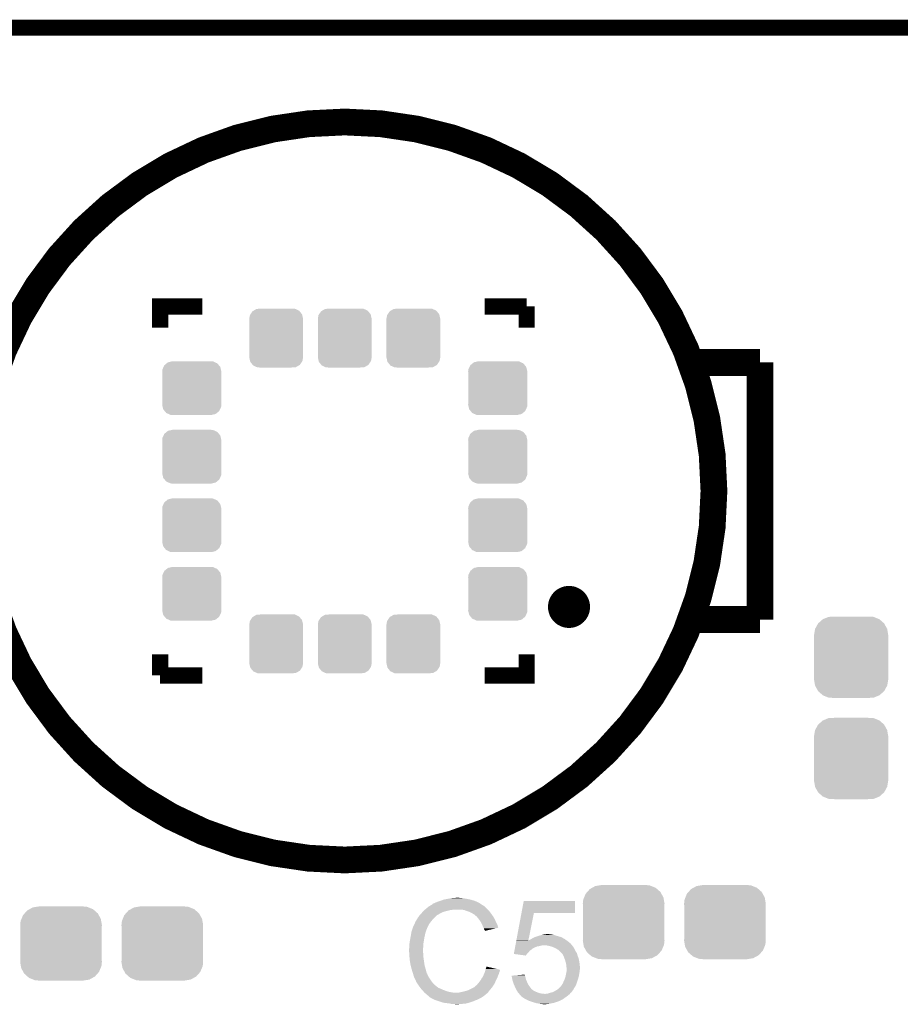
# Model space of a CAD drawing. Extents: x -1.3 to 24.2, y -3.9 to 39.2.
# Tile 29 of 31: x 8.3 to 16.7, y 29.9 to 39.2. Entities that reach past the tile are written whole.
import ezdxf

# ---------------------------------------------------------------- set-up
doc = ezdxf.new("R2010")
doc.units = 0
doc.layers.get('0').update_dxf_attribs({"linetype": 'CONTINUOUS'})
for name, color, linetype in [('ULTRASONIC_4_CLICK_V101_GKO', 10, 'CONTINUOUS'), ('ULTRASONIC_4_CLICK_V101_GTO', 9, 'CONTINUOUS'), ('ULTRASONIC_4_CLICK_V101_GTS', 11, 'CONTINUOUS')]:
    doc.layers.add(name, color=color, linetype=linetype)

# ---------------------------------------------------------------- blocks, each defined once
blk = doc.blocks.new('CUSTOM_74')
for points in [[(-0.267216, 0.361152), (-0.213724, 0.383108), (0.26779, 0.361152), (0.21312, 0.383108)], [(-0.213724, 0.383108), (-0.20803, 0.383392), (0.21312, 0.383108), (0.212412, 0.383392)], [(-0.20803, 0.383392), (-0.154122, 0.38608), (0.212412, 0.383392), (0.154132, 0.38608)], [(-0.341452, 0.269636), (-0.313432, 0.320688), (0.341702, 0.269636), (0.313176, 0.320688)], [(-0.313432, 0.320688), (-0.312264, 0.321732), (0.313176, 0.320688), (0.312592, 0.321732)], [(-0.312264, 0.321732), (-0.26893, 0.360448), (0.312592, 0.321732), (0.268592, 0.360448)], [(-0.26893, 0.360448), (-0.267216, 0.361152), (0.268592, 0.360448), (0.26779, 0.361152)], [(-0.35179, 0.21082), (-0.342144, 0.268372), (0.35179, 0.21082), (0.34192, 0.268372)], [(-0.35179, 0.20955), (-0.35179, 0.21082), (0.35179, 0.20955), (0.35179, 0.21082)], [(-0.35179, -0.20955), (-0.35179, 0.20955), (0.35179, -0.20955), (0.35179, 0.20955)], [(-0.342144, 0.268372), (-0.341452, 0.269636), (0.34192, 0.268372), (0.341702, 0.269636)], [(-0.35179, -0.21082), (-0.35179, -0.20955), (0.35179, -0.21082), (0.35179, -0.20955)], [(-0.34192, -0.268358), (-0.35179, -0.21082), (0.342148, -0.268358), (0.35179, -0.21082)], [(-0.341702, -0.269636), (-0.34192, -0.268358), (0.341446, -0.269636), (0.342148, -0.268358)], [(-0.313184, -0.320676), (-0.341702, -0.269636), (0.31344, -0.320676), (0.341446, -0.269636)], [(-0.312594, -0.321732), (-0.313184, -0.320676), (0.312258, -0.321732), (0.31344, -0.320676)], [(-0.268602, -0.36044), (-0.312594, -0.321732), (0.26894, -0.36044), (0.312258, -0.321732)], [(-0.267792, -0.361154), (-0.268602, -0.36044), (0.2672, -0.361154), (0.26894, -0.36044)], [(-0.213136, -0.383104), (-0.267792, -0.361154), (0.213734, -0.383104), (0.2672, -0.361154)], [(-0.212414, -0.383394), (-0.213136, -0.383104), (0.207926, -0.383394), (0.213734, -0.383104)], [(-0.154122, -0.38608), (-0.212414, -0.383394), (0.154132, -0.38608), (0.207926, -0.383394)]]:
    blk.add_solid(points)
blk = doc.blocks.new('CUSTOM_75')
for points in [[(-0.360486, 0.26887), (-0.34504, 0.286174), (0.357822, 0.26887), (0.348152, 0.286174)], [(-0.34504, 0.286174), (-0.320744, 0.31339), (0.348152, 0.286174), (0.317222, 0.31339)], [(-0.320744, 0.31339), (-0.298526, 0.325596), (0.317222, 0.31339), (0.30335, 0.325596)], [(-0.298526, 0.325596), (-0.268438, 0.342124), (0.30335, 0.325596), (0.2622, 0.342124)], [(-0.268438, 0.342124), (-0.233628, 0.347838), (0.2622, 0.342124), (0.247972, 0.347838)], [(-0.233628, 0.347838), (-0.20955, 0.35179), (0.247972, 0.347838), (0.20955, 0.35179)], [(-0.38735, 0.17526), (-0.383124, 0.213652), (0.38735, 0.17526), (0.380766, 0.213652)], [(-0.383124, 0.213652), (-0.37475, 0.234078), (0.380766, 0.213652), (0.377262, 0.234078)], [(-0.37475, 0.234078), (-0.360486, 0.26887), (0.377262, 0.234078), (0.357822, 0.26887)], [(-0.38608, 0.154124), (-0.38735, 0.17526), (0.38608, 0.154124), (0.38735, 0.17526)], [(-0.38608, -0.154124), (-0.38608, 0.154124), (0.38608, -0.154124), (0.38608, 0.154124)], [(-0.38735, -0.17526), (-0.38608, -0.154124), (0.38735, -0.17526), (0.38608, -0.154124)], [(-0.380764, -0.213652), (-0.38735, -0.17526), (0.383124, -0.213652), (0.38735, -0.17526)], [(-0.377262, -0.234078), (-0.380764, -0.213652), (0.374748, -0.234078), (0.383124, -0.213652)], [(-0.35782, -0.26887), (-0.377262, -0.234078), (0.360486, -0.26887), (0.374748, -0.234078)], [(-0.348152, -0.286174), (-0.35782, -0.26887), (0.345038, -0.286174), (0.360486, -0.26887)], [(-0.31722, -0.31339), (-0.348152, -0.286174), (0.320744, -0.31339), (0.345038, -0.286174)], [(-0.30335, -0.325596), (-0.31722, -0.31339), (0.298524, -0.325596), (0.320744, -0.31339)], [(-0.262198, -0.342124), (-0.30335, -0.325596), (0.268438, -0.342124), (0.298524, -0.325596)], [(-0.247972, -0.347838), (-0.262198, -0.342124), (0.233626, -0.347838), (0.268438, -0.342124)], [(-0.20955, -0.35179), (-0.247972, -0.347838), (0.20955, -0.35179), (0.233626, -0.347838)]]:
    blk.add_solid(points)
blk = doc.blocks.new('CUSTOM_83')
for points in [[(-0.25527, 0.18288), (-0.248944, 0.217478), (0.25527, 0.18288), (0.247226, 0.217478)], [(-0.248944, 0.217478), (-0.243228, 0.226016), (0.247226, 0.217478), (0.24524, 0.226016)], [(-0.243228, 0.226016), (-0.224302, 0.254276), (0.24524, 0.226016), (0.222138, 0.254276)], [(-0.224302, 0.254276), (-0.21387, 0.260304), (0.222138, 0.254276), (0.21721, 0.260304)], [(-0.21387, 0.260304), (-0.185956, 0.276432), (0.21721, 0.260304), (0.18192, 0.276432)], [(-0.185956, 0.276432), (-0.152014, 0.278712), (0.18192, 0.276432), (0.17693, 0.278712)], [(-0.152014, 0.278712), (-0.14177, 0.2794), (0.17693, 0.278712), (0.14177, 0.2794)], [(-0.25527, -0.18288), (-0.25527, 0.18288), (0.25527, -0.18288), (0.25527, 0.18288)], [(-0.247226, -0.217474), (-0.25527, -0.18288), (0.248946, -0.217474), (0.25527, -0.18288)], [(-0.24524, -0.226016), (-0.247226, -0.217474), (0.243226, -0.226016), (0.248946, -0.217474)], [(-0.222142, -0.254274), (-0.24524, -0.226016), (0.224304, -0.254274), (0.243226, -0.226016)], [(-0.217214, -0.260304), (-0.222142, -0.254274), (0.213866, -0.260304), (0.224304, -0.254274)], [(-0.18193, -0.27643), (-0.217214, -0.260304), (0.185958, -0.27643), (0.213866, -0.260304)], [(-0.176934, -0.278714), (-0.18193, -0.27643), (0.151976, -0.278714), (0.185958, -0.27643)], [(-0.14177, -0.2794), (-0.176934, -0.278714), (0.14177, -0.2794), (0.151976, -0.278714)]]:
    blk.add_solid(points)
blk = doc.blocks.new('CUSTOM_84')
for points in [[(-0.278714, 0.176932), (-0.26789, 0.200616), (0.276148, 0.176932), (0.27064, 0.200616)], [(-0.26789, 0.200616), (-0.260304, 0.217212), (0.27064, 0.200616), (0.257074, 0.217212)], [(-0.260304, 0.217212), (-0.238662, 0.234904), (0.257074, 0.217212), (0.242612, 0.234904)], [(-0.238662, 0.234904), (-0.226016, 0.24524), (0.242612, 0.234904), (0.219998, 0.24524)], [(-0.226016, 0.24524), (-0.191294, 0.253314), (0.219998, 0.24524), (0.202332, 0.253314)], [(-0.191294, 0.253314), (-0.18288, 0.25527), (0.202332, 0.253314), (0.18288, 0.25527)], [(-0.28067, 0.15748), (-0.278714, 0.176932), (0.28067, 0.15748), (0.276148, 0.176932)], [(-0.2794, 0.141772), (-0.28067, 0.15748), (0.2794, 0.141772), (0.28067, 0.15748)], [(-0.2794, 0.14177), (-0.2794, 0.141772), (0.2794, 0.14177), (0.2794, 0.141772)], [(-0.2794, -0.14177), (-0.2794, 0.14177), (0.2794, -0.14177), (0.2794, 0.14177)], [(-0.28067, -0.15748), (-0.279402, -0.141772), (0.28067, -0.15748), (0.2794, -0.141772)], [(-0.276146, -0.176932), (-0.28067, -0.15748), (0.278714, -0.176932), (0.28067, -0.15748)], [(-0.279402, -0.141772), (-0.2794, -0.14177), (0.2794, -0.141772), (0.2794, -0.14177)], [(-0.27064, -0.200616), (-0.276146, -0.176932), (0.267888, -0.200616), (0.278714, -0.176932)], [(-0.257072, -0.217212), (-0.27064, -0.200616), (0.260304, -0.217212), (0.267888, -0.200616)], [(-0.242612, -0.234904), (-0.257072, -0.217212), (0.23866, -0.234904), (0.260304, -0.217212)], [(-0.219996, -0.24524), (-0.242612, -0.234904), (0.226016, -0.24524), (0.23866, -0.234904)], [(-0.202332, -0.253314), (-0.219996, -0.24524), (0.191292, -0.253314), (0.226016, -0.24524)], [(-0.18288, -0.25527), (-0.202332, -0.253314), (0.18288, -0.25527), (0.191292, -0.253314)]]:
    blk.add_solid(points)

msp = doc.modelspace()

# ---------------------------------------------------------------- linework, layer by layer
at = {"layer": 'ULTRASONIC_4_CLICK_V101_GKO', "const_width": 0.1524}
msp.add_lwpolyline([(4.22402, 39.116), (18.63598, 39.116)], dxfattribs=at)
at = {"layer": 'ULTRASONIC_4_CLICK_V101_GTO'}
for points, const_width in [([(7.92988, 34.7218, 1), (14.93012, 34.7218, 1)], 0.254), ([(13.45692, 33.62198, 1), (13.65504, 33.62198, 1)], 0.20066)]:
    msp.add_lwpolyline(points, format="xyb", close=True, dxfattribs=dict(at, const_width=const_width))
for points, const_width in [([(9.67994, 36.2712), (9.67994, 36.47186), (10.07872, 36.47186)], 0.1524), ([(12.75588, 36.47186), (13.15466, 36.47186)], 0.1524), ([(13.15466, 36.2712), (13.15466, 36.47186)], 0.1524), ([(14.7066, 35.941), (15.367, 35.941)], 0.254), ([(15.367, 34.7218), (15.367, 35.941)], 0.254), ([(15.367, 33.5026), (15.367, 34.7218)], 0.254), ([(14.7066, 33.5026), (15.367, 33.5026)], 0.254), ([(9.67994, 32.97174), (9.67994, 33.1724)], 0.1524), ([(12.75588, 32.97174), (13.15466, 32.97174), (13.15466, 33.1724)], 0.1524), ([(9.67994, 32.97174), (10.07872, 32.97174)], 0.1524)]:
    msp.add_lwpolyline(points, dxfattribs=dict(at, const_width=const_width))
for points in [[(12.29106, 30.81782), (12.303758, 30.8229), (12.697458, 30.81782), (12.6873, 30.8229)], [(12.303758, 30.8229), (12.316458, 30.82798), (12.6873, 30.8229), (12.67587, 30.82798)], [(12.316458, 30.82798), (12.3317, 30.83306), (12.67587, 30.82798), (12.66444, 30.83306)], [(12.3317, 30.83306), (12.349482, 30.83814), (12.66444, 30.83306), (12.648186, 30.83814)], [(12.349482, 30.83814), (12.367262, 30.84576), (12.648186, 30.83814), (12.623802, 30.84576)], [(12.367262, 30.84576), (12.4079, 30.85338), (12.623802, 30.84576), (12.585698, 30.85338)], [(12.4079, 30.85338), (12.43838, 30.85846), (12.585698, 30.85338), (12.55014, 30.85846)], [(12.43838, 30.85846), (12.45362, 30.861), (12.55014, 30.85846), (12.534902, 30.861)], [(12.45362, 30.861), (12.499338, 30.86354), (12.522202, 30.861), (12.512042, 30.86354)], [(13.105376, 30.71876), (13.126734, 30.833036), (13.611836, 30.71876), (13.61186, 30.833036)], [(13.126734, 30.833036), (13.12674, 30.83306), (13.61186, 30.833036), (13.12674, 30.83306)], [(12.16406, 30.72384), (12.17168, 30.73146), (12.35329, 30.72384), (12.369798, 30.73146)], [(12.17168, 30.73146), (12.18692, 30.7467), (12.369798, 30.73146), (12.43076, 30.7467)], [(12.18692, 30.7467), (12.18946, 30.74924), (12.43076, 30.7467), (12.456162, 30.74924)], [(12.18946, 30.74924), (12.192, 30.75178), (12.456162, 30.74924), (12.468858, 30.75178)], [(12.192, 30.75178), (12.210008, 30.767018), (12.78382, 30.75178), (12.768582, 30.767018)], [(12.210008, 30.767018), (12.219016, 30.77464), (12.768582, 30.767018), (12.7635, 30.77464)], [(12.219016, 30.77464), (12.225022, 30.779722), (12.7635, 30.77464), (12.758416, 30.779722)], [(12.225022, 30.779722), (12.229246, 30.782258), (12.758416, 30.779722), (12.755878, 30.782258)], [(12.229246, 30.782258), (12.233476, 30.784798), (12.755878, 30.782258), (12.750804, 30.784798)], [(12.233476, 30.784798), (12.237702, 30.787334), (12.750804, 30.784798), (12.748266, 30.787334)], [(12.237702, 30.787334), (12.237712, 30.78734), (12.748266, 30.787334), (12.745722, 30.78734)], [(12.237712, 30.78734), (12.258868, 30.80004), (12.745722, 30.78734), (12.7254, 30.80004)], [(12.258868, 30.80004), (12.26312, 30.802592), (12.7254, 30.80004), (12.721828, 30.802592)], [(12.26312, 30.802592), (12.263136, 30.805126), (12.721828, 30.802592), (12.718278, 30.805126)], [(12.263136, 30.805126), (12.273282, 30.8102), (12.718278, 30.805126), (12.711174, 30.8102)], [(12.273282, 30.8102), (12.280894, 30.812738), (12.711174, 30.8102), (12.707618, 30.812738)], [(12.280894, 30.812738), (12.2809, 30.81274), (12.707618, 30.812738), (12.707616, 30.81274)], [(12.2809, 30.81274), (12.29106, 30.81782), (12.707616, 30.81274), (12.697458, 30.81782)], [(12.562838, 30.7467), (12.532358, 30.75178), (12.7889, 30.7467), (12.78382, 30.75178)], [(12.59078, 30.73654), (12.562838, 30.7467), (12.79906, 30.73654), (12.7889, 30.7467)], [(12.598406, 30.733998), (12.59078, 30.73654), (12.801602, 30.733998), (12.79906, 30.73654)], [(12.613638, 30.72892), (12.598406, 30.733998), (12.805666, 30.72892), (12.801602, 30.733998)], [(12.62888, 30.7213), (12.613638, 30.72892), (12.81176, 30.7213), (12.805666, 30.72892)], [(12.098026, 30.632406), (12.10056, 30.634944), (12.243934, 30.632406), (12.245908, 30.634944)], [(12.10056, 30.634944), (12.103104, 30.64256), (12.245908, 30.634944), (12.251832, 30.64256)], [(12.103104, 30.64256), (12.108182, 30.647644), (12.251832, 30.64256), (12.255786, 30.647644)], [(12.108182, 30.647644), (12.11326, 30.657798), (12.255786, 30.647644), (12.263684, 30.657798)], [(12.11326, 30.657798), (12.114782, 30.660338), (12.263684, 30.657798), (12.26566, 30.660338)], [(12.114782, 30.660338), (12.120878, 30.6705), (12.26566, 30.660338), (12.275822, 30.6705)], [(12.120878, 30.6705), (12.133324, 30.688278), (12.275822, 30.6705), (12.2936, 30.688278)], [(12.133324, 30.688278), (12.13866, 30.6959), (12.2936, 30.688278), (12.303758, 30.6959)], [(12.13866, 30.6959), (12.138662, 30.695902), (12.303758, 30.6959), (12.30376, 30.695902)], [(12.138662, 30.695902), (12.140966, 30.698438), (12.30376, 30.695902), (12.306298, 30.698438)], [(12.140966, 30.698438), (12.157132, 30.71622), (12.306298, 30.698438), (12.336782, 30.71622)], [(12.157132, 30.71622), (12.16406, 30.72384), (12.336782, 30.71622), (12.35329, 30.72384)], [(12.63396, 30.71876), (12.62888, 30.7213), (12.813576, 30.71876), (12.81176, 30.7213)], [(12.646662, 30.71114), (12.63396, 30.71876), (12.819018, 30.71114), (12.813576, 30.71876)], [(12.656816, 30.706062), (12.646662, 30.71114), (12.822646, 30.706062), (12.819018, 30.71114)], [(12.65936, 30.70352), (12.656816, 30.706062), (12.824462, 30.70352), (12.822646, 30.706062)], [(12.679364, 30.68574), (12.65936, 30.70352), (12.837162, 30.68574), (12.824462, 30.70352)], [(12.68222, 30.6832), (12.679364, 30.68574), (12.838614, 30.6832), (12.837162, 30.68574)], [(12.694412, 30.66796), (12.68222, 30.6832), (12.84732, 30.66796), (12.838614, 30.6832)], [(12.70254, 30.6578), (12.694412, 30.66796), (12.8524, 30.6578), (12.84732, 30.66796)], [(12.709652, 30.64764), (12.70254, 30.6578), (12.85748, 30.64764), (12.8524, 30.6578)], [(12.720318, 30.632398), (12.709652, 30.64764), (12.864256, 30.632398), (12.85748, 30.64764)], [(13.056476, 30.45714), (13.105372, 30.71874), (13.170458, 30.45714), (13.223236, 30.71874)], [(13.105372, 30.71874), (13.105376, 30.71876), (13.223236, 30.71874), (13.611836, 30.71876)], [(12.062036, 30.538418), (12.062462, 30.540962), (12.197078, 30.538418), (12.19835, 30.540962)], [(12.062462, 30.540962), (12.063306, 30.543496), (12.19835, 30.540962), (12.199618, 30.543496)], [(12.063306, 30.543496), (12.064998, 30.548576), (12.199618, 30.543496), (12.19962, 30.548576)], [(12.064998, 30.548576), (12.065844, 30.551114), (12.19962, 30.548576), (12.202154, 30.551114)], [(12.065844, 30.551114), (12.066692, 30.553656), (12.202154, 30.551114), (12.20216, 30.553656)], [(12.066692, 30.553656), (12.076852, 30.58414), (12.20216, 30.553656), (12.21486, 30.58414)], [(12.076852, 30.58414), (12.0777, 30.58668), (12.21486, 30.58414), (12.21613, 30.58668)], [(12.0777, 30.58668), (12.090846, 30.614618), (12.21613, 30.58668), (12.2301, 30.614618)], [(12.090846, 30.614618), (12.09802, 30.629864), (12.2301, 30.614618), (12.241958, 30.629864)], [(12.09802, 30.629864), (12.098026, 30.632406), (12.241958, 30.629864), (12.243934, 30.632406)], [(12.724128, 30.62478), (12.720318, 30.632398), (12.86764, 30.62478), (12.864256, 30.632398)], [(12.73302, 30.607), (12.724128, 30.62478), (12.876532, 30.607), (12.86764, 30.62478)], [(12.73415, 30.604458), (12.73302, 30.607), (12.877802, 30.604458), (12.876532, 30.607)], [(12.74318, 30.58414), (12.73415, 30.604458), (12.883876, 30.58414), (12.877802, 30.604458)], [(12.745724, 30.579054), (12.74318, 30.58414), (12.885394, 30.579054), (12.883876, 30.58414)], [(12.74826, 30.57398), (12.745724, 30.579054), (12.86423, 30.57398), (12.885394, 30.579054)], [(12.75334, 30.558744), (12.74826, 30.57398), (12.800686, 30.558744), (12.86423, 30.57398)], [(12.758414, 30.553666), (12.75334, 30.558744), (12.779506, 30.553666), (12.800686, 30.558744)], [(12.75842, 30.54861), (12.758414, 30.553666), (12.75842, 30.54861), (12.779506, 30.553666)], [(12.04468, 30.436822), (12.04722, 30.4546), (12.17676, 30.436822), (12.179722, 30.4546)], [(12.04722, 30.4546), (12.0496, 30.4673), (12.179722, 30.4546), (12.18184, 30.4673)], [(12.0496, 30.4673), (12.05484, 30.49524), (12.18184, 30.4673), (12.18692, 30.49524)], [(12.05484, 30.49524), (12.05865, 30.5181), (12.18692, 30.49524), (12.192, 30.5181)], [(12.05865, 30.5181), (12.062036, 30.538418), (12.192, 30.5181), (12.197078, 30.538418)], [(13.054102, 30.44444), (13.056012, 30.454656), (13.55344, 30.44444), (13.53914, 30.454656)], [(13.056012, 30.454656), (13.056476, 30.45714), (13.169958, 30.454656), (13.172444, 30.45714)], [(13.169958, 30.454656), (13.170458, 30.45714), (13.53914, 30.454656), (13.535662, 30.45714)], [(13.172444, 30.45714), (13.174986, 30.457156), (13.535662, 30.45714), (13.53564, 30.457156)], [(13.174986, 30.457156), (13.177528, 30.462218), (13.53564, 30.457156), (13.528554, 30.462218)], [(13.177528, 30.462218), (13.18514, 30.46476), (13.528554, 30.462218), (13.524994, 30.46476)], [(13.18514, 30.46476), (13.195298, 30.46984), (13.524994, 30.46476), (13.517882, 30.46984)], [(13.195298, 30.46984), (13.195302, 30.469842), (13.517882, 30.46984), (13.51788, 30.469842)], [(13.195302, 30.469842), (13.202918, 30.474918), (13.51788, 30.469842), (13.508996, 30.474918)], [(13.202918, 30.474918), (13.225782, 30.48762), (13.508996, 30.474918), (13.486768, 30.48762)], [(13.225782, 30.48762), (13.232766, 30.49016), (13.486768, 30.48762), (13.482322, 30.49016)], [(13.232766, 30.49016), (13.25372, 30.49778), (13.482322, 30.49016), (13.455652, 30.49778)], [(13.25372, 30.49778), (13.278484, 30.5054), (13.455652, 30.49778), (13.42898, 30.5054)], [(13.278484, 30.5054), (13.28674, 30.50794), (13.42898, 30.5054), (13.421358, 30.50794)], [(13.28674, 30.50794), (13.297738, 30.510478), (13.421358, 30.50794), (13.41374, 30.510478)], [(13.297738, 30.510478), (13.31976, 30.51556), (13.41374, 30.510478), (13.388342, 30.51556)], [(13.31976, 30.51556), (13.337526, 30.518098), (13.375644, 30.51556), (13.368022, 30.518098)], [(13.337526, 30.518098), (13.337542, 30.5181), (13.368022, 30.518098), (13.337542, 30.5181)], [(12.0396, 30.380942), (12.04214, 30.391102), (12.172768, 30.380942), (12.173494, 30.391102)], [(12.0396, 30.365702), (12.0396, 30.380942), (12.17168, 30.365702), (12.172768, 30.380942)], [(12.0396, 30.3657), (12.0396, 30.365702), (12.171682, 30.3657), (12.17168, 30.365702)], [(12.040744, 30.342838), (12.0396, 30.3657), (12.171682, 30.342838), (12.171682, 30.3657)], [(12.04214, 30.41904), (12.04468, 30.436822), (12.175488, 30.41904), (12.17676, 30.436822)], [(12.04214, 30.391102), (12.04214, 30.41904), (12.173494, 30.391102), (12.175488, 30.41904)], [(13.035112, 30.34284), (13.037486, 30.355538), (13.1699, 30.34284), (13.180058, 30.355538)], [(13.037486, 30.355538), (13.039384, 30.365698), (13.180058, 30.355538), (13.190218, 30.365698)], [(13.039384, 30.365698), (13.040808, 30.373318), (13.190218, 30.365698), (13.202918, 30.373318)], [(13.040808, 30.373318), (13.042232, 30.380938), (13.202918, 30.373318), (13.210542, 30.380938)], [(13.042232, 30.380938), (13.042708, 30.383478), (13.210542, 30.380938), (13.215616, 30.383478)], [(13.042708, 30.383478), (13.043182, 30.386018), (13.215616, 30.383478), (13.218162, 30.386018)], [(13.043182, 30.386018), (13.04603, 30.401258), (13.218162, 30.386018), (13.253718, 30.401258)], [(13.04603, 30.401258), (13.046506, 30.4038), (13.253718, 30.401258), (13.271498, 30.4038)], [(13.046506, 30.4038), (13.047456, 30.40888), (13.271498, 30.4038), (13.28928, 30.40888)], [(13.047456, 30.40888), (13.04793, 30.41142), (13.28928, 30.40888), (13.301978, 30.41142)], [(13.04793, 30.41142), (13.048404, 30.413958), (13.585824, 30.41142), (13.58392, 30.413958)], [(13.048404, 30.413958), (13.050778, 30.426654), (13.58392, 30.413958), (13.571226, 30.426654)], [(13.050778, 30.426654), (13.051252, 30.429194), (13.571226, 30.426654), (13.57122, 30.429194)], [(13.051252, 30.429194), (13.054102, 30.44444), (13.57122, 30.429194), (13.55344, 30.44444)], [(13.357858, 30.40888), (13.340078, 30.41142), (13.58773, 30.40888), (13.585824, 30.41142)], [(13.388338, 30.40126), (13.357858, 30.40888), (13.593446, 30.40126), (13.58773, 30.40888)], [(13.407396, 30.393638), (13.388338, 30.40126), (13.599162, 30.393638), (13.593446, 30.40126)], [(13.41374, 30.3911), (13.407396, 30.393638), (13.600686, 30.3911), (13.599162, 30.393638)], [(13.43406, 30.38094), (13.41374, 30.3911), (13.60678, 30.38094), (13.600686, 30.3911)], [(13.451838, 30.370782), (13.43406, 30.38094), (13.61186, 30.370782), (13.60678, 30.38094)], [(13.464538, 30.360622), (13.451838, 30.370782), (13.61694, 30.360622), (13.61186, 30.370782)], [(13.472154, 30.353006), (13.464538, 30.360622), (13.620748, 30.353006), (13.61694, 30.360622)], [(12.041126, 30.335216), (12.040744, 30.342838), (12.17422, 30.335216), (12.171682, 30.342838)], [(12.04214, 30.3149), (12.041126, 30.335216), (12.17422, 30.3149), (12.17422, 30.335216)], [(12.042904, 30.307278), (12.04214, 30.3149), (12.17422, 30.307278), (12.17422, 30.3149)], [(12.044426, 30.29204), (12.042904, 30.307278), (12.17676, 30.29204), (12.17422, 30.307278)], [(12.04722, 30.264098), (12.044426, 30.29204), (12.18106, 30.264098), (12.17676, 30.29204)], [(12.048118, 30.25902), (12.04722, 30.264098), (12.18184, 30.25902), (12.18106, 30.264098)], [(13.032744, 30.330166), (13.035112, 30.34284), (13.157226, 30.330166), (13.1699, 30.34284)], [(13.03294, 30.33014), (13.032744, 30.330166), (13.1572, 30.33014), (13.157226, 30.330166)], [(13.147028, 30.314902), (13.03294, 30.33014), (13.147028, 30.314902), (13.1572, 30.33014)], [(13.474676, 30.353), (13.472154, 30.353006), (13.620752, 30.353), (13.620748, 30.353006)], [(13.4747, 30.350464), (13.474676, 30.353), (13.62202, 30.350464), (13.620752, 30.353)], [(13.474706, 30.350458), (13.4747, 30.350464), (13.622022, 30.350458), (13.62202, 30.350464)], [(13.488246, 30.33522), (13.474706, 30.350458), (13.632182, 30.33522), (13.622022, 30.350458)], [(13.495018, 30.327598), (13.488246, 30.33522), (13.634088, 30.327598), (13.632182, 30.33522)], [(13.50137, 30.314898), (13.495018, 30.327598), (13.637262, 30.314898), (13.634088, 30.327598)], [(13.50772, 30.3022), (13.50137, 30.314898), (13.642024, 30.3022), (13.637262, 30.314898)], [(13.510494, 30.294578), (13.50772, 30.3022), (13.64488, 30.294578), (13.642024, 30.3022)], [(13.517882, 30.27426), (13.510494, 30.294578), (13.64996, 30.27426), (13.64488, 30.294578)], [(13.5255, 30.24886), (13.517882, 30.27426), (13.65504, 30.24886), (13.64996, 30.27426)], [(12.05484, 30.22092), (12.048118, 30.25902), (12.18692, 30.22092), (12.18184, 30.25902)], [(12.054842, 30.220918), (12.05484, 30.22092), (12.18692, 30.220918), (12.18692, 30.22092)], [(12.05992, 30.2006), (12.054842, 30.220918), (12.192726, 30.2006), (12.18692, 30.220918)], [(12.064276, 30.18536), (12.05992, 30.2006), (12.19708, 30.18536), (12.192726, 30.2006)], [(12.07008, 30.16504), (12.064276, 30.18536), (12.202502, 30.16504), (12.19708, 30.18536)], [(12.759052, 30.162498), (12.76096, 30.167582), (12.89812, 30.162498), (12.899388, 30.167582)], [(12.76096, 30.167582), (12.762228, 30.172658), (12.899388, 30.167582), (12.900658, 30.172658)], [(12.762228, 30.172658), (12.763498, 30.177736), (12.900658, 30.172658), (12.903198, 30.177736)], [(12.763498, 30.177736), (12.76413, 30.18026), (12.903198, 30.177736), (12.9032, 30.18026)], [(12.76413, 30.18026), (12.76604, 30.187898), (12.9032, 30.18026), (12.870762, 30.187898)], [(12.76604, 30.187898), (12.773682, 30.210756), (12.870762, 30.187898), (12.773682, 30.210756)], [(13.5255, 30.248858), (13.5255, 30.24886), (13.655042, 30.248858), (13.65504, 30.24886)], [(13.53058, 30.226002), (13.5255, 30.248858), (13.65758, 30.226002), (13.655042, 30.248858)], [(13.53058, 30.226), (13.53058, 30.226002), (13.65758, 30.226), (13.65758, 30.226002)], [(13.53058, 30.208224), (13.53058, 30.226), (13.659358, 30.208224), (13.65758, 30.226)], [(13.533118, 30.200602), (13.53058, 30.208224), (13.66012, 30.200602), (13.659358, 30.208224)], [(13.530942, 30.15488), (13.532756, 30.167578), (13.65504, 30.15488), (13.65758, 30.167578)], [(13.532756, 30.167578), (13.53312, 30.170122), (13.65758, 30.167578), (13.65758, 30.170122)], [(13.53312, 30.187898), (13.533118, 30.200602), (13.66012, 30.187898), (13.66012, 30.200602)], [(13.53312, 30.177738), (13.53312, 30.187898), (13.65758, 30.177738), (13.66012, 30.187898)], [(13.53312, 30.170122), (13.53312, 30.177738), (13.65758, 30.170122), (13.65758, 30.177738)], [(12.076008, 30.14726), (12.07008, 30.16504), (12.207244, 30.14726), (12.202502, 30.16504)], [(12.076856, 30.144716), (12.076008, 30.14726), (12.209782, 30.144716), (12.207244, 30.14726)], [(12.078548, 30.139638), (12.076856, 30.144716), (12.21232, 30.139638), (12.209782, 30.144716)], [(12.08024, 30.134558), (12.078548, 30.139638), (12.214014, 30.134558), (12.21232, 30.139638)], [(12.080876, 30.13202), (12.08024, 30.134558), (12.21486, 30.13202), (12.214014, 30.134558)], [(12.082782, 30.1244), (12.080876, 30.13202), (12.218672, 30.1244), (12.21486, 30.13202)], [(12.085322, 30.116782), (12.082782, 30.1244), (12.22248, 30.116782), (12.218672, 30.1244)], [(12.08786, 30.109162), (12.085322, 30.116782), (12.227244, 30.109162), (12.22248, 30.116782)], [(12.0904, 30.10408), (12.08786, 30.109162), (12.230418, 30.10408), (12.227244, 30.109162)], [(12.093986, 30.09646), (12.0904, 30.10408), (12.23518, 30.09646), (12.230418, 30.10408)], [(12.104744, 30.0736), (12.093986, 30.09646), (12.25042, 30.0736), (12.23518, 30.09646)], [(12.11072, 30.060898), (12.104744, 30.0736), (12.260582, 30.060898), (12.25042, 30.0736)], [(12.71016, 30.07106), (12.720322, 30.083762), (12.85986, 30.07106), (12.865418, 30.083762)], [(12.720322, 30.083762), (12.72286, 30.08884), (12.865418, 30.083762), (12.86764, 30.08884)], [(12.72286, 30.08884), (12.72794, 30.098998), (12.86764, 30.08884), (12.873444, 30.098998)], [(12.72794, 30.098998), (12.734034, 30.106618), (12.873444, 30.098998), (12.8778, 30.106618)], [(12.734034, 30.106618), (12.7381, 30.111702), (12.8778, 30.106618), (12.87925, 30.111702)], [(12.7381, 30.111702), (12.74354, 30.124398), (12.87925, 30.111702), (12.882878, 30.124398)], [(12.74354, 30.124398), (12.750072, 30.139638), (12.882878, 30.124398), (12.890498, 30.139638)], [(12.750072, 30.139638), (12.75334, 30.14726), (12.890498, 30.139638), (12.892022, 30.14726)], [(12.75334, 30.14726), (12.755244, 30.152338), (12.892022, 30.14726), (12.89304, 30.152338)], [(12.755244, 30.152338), (12.759052, 30.162498), (12.89304, 30.152338), (12.89812, 30.162498)], [(13.01244, 30.124398), (13.043598, 30.126936), (13.139422, 30.124398), (13.13942, 30.126936)], [(13.013072, 30.119318), (13.01244, 30.124398), (13.139422, 30.119318), (13.139422, 30.124398)], [(13.01496, 30.10408), (13.013072, 30.119318), (13.144498, 30.10408), (13.139422, 30.119318)], [(13.019478, 30.083758), (13.01496, 30.10408), (13.14958, 30.083758), (13.144498, 30.10408)], [(13.02004, 30.081222), (13.019478, 30.083758), (13.150708, 30.081222), (13.14958, 30.083758)], [(13.03274, 30.04312), (13.02004, 30.081222), (13.167646, 30.04312), (13.150708, 30.081222)], [(13.043598, 30.126936), (13.105966, 30.132016), (13.13942, 30.126936), (13.136882, 30.132016)], [(13.105966, 30.132016), (13.13688, 30.134534), (13.136882, 30.132016), (13.13688, 30.134534)], [(13.50264, 30.06344), (13.5128, 30.0863), (13.63218, 30.06344), (13.6398, 30.0863)], [(13.5128, 30.0863), (13.52296, 30.116782), (13.6398, 30.0863), (13.648508, 30.116782)], [(13.52296, 30.116782), (13.524046, 30.121858), (13.648508, 30.116782), (13.64996, 30.121858)], [(13.524046, 30.121858), (13.527314, 30.1371), (13.64996, 30.121858), (13.6525, 30.1371)], [(13.527314, 30.1371), (13.53058, 30.15234), (13.6525, 30.1371), (13.654676, 30.15234)], [(13.53058, 30.15234), (13.530942, 30.15488), (13.654676, 30.15234), (13.65504, 30.15488)], [(12.119186, 30.0482), (12.11072, 30.060898), (12.27074, 30.0482), (12.260582, 30.060898)], [(12.132732, 30.027882), (12.119186, 30.0482), (12.293598, 30.027882), (12.27074, 30.0482)], [(12.13612, 30.0228), (12.132732, 30.027882), (12.299952, 30.0228), (12.293598, 30.027882)], [(12.147844, 30.00756), (12.13612, 30.0228), (12.319004, 30.00756), (12.299952, 30.0228)], [(12.147846, 30.007558), (12.147844, 30.00756), (12.324084, 30.007558), (12.319004, 30.00756)], [(12.151752, 30.00248), (12.147846, 30.007558), (12.334242, 30.00248), (12.324084, 30.007558)], [(12.153708, 29.999938), (12.151752, 30.00248), (12.341864, 29.999938), (12.334242, 30.00248)], [(12.157614, 29.99486), (12.153708, 29.999938), (12.349478, 29.99486), (12.341864, 29.999938)], [(12.16152, 29.989782), (12.157614, 29.99486), (12.363022, 29.989782), (12.349478, 29.99486)], [(12.164062, 29.98724), (12.16152, 29.989782), (12.3698, 29.98724), (12.363022, 29.989782)], [(12.17422, 29.97708), (12.164062, 29.98724), (12.395196, 29.97708), (12.3698, 29.98724)], [(12.58062, 29.979622), (12.60856, 29.98978), (12.799058, 29.979622), (12.806678, 29.98978)], [(12.60856, 29.98978), (12.608562, 29.989782), (12.806678, 29.98978), (12.80668, 29.989782)], [(12.608562, 29.989782), (12.639038, 30.00502), (12.80668, 29.989782), (12.820014, 30.00502)], [(12.639038, 30.00502), (12.647922, 30.010098), (12.820014, 30.00502), (12.82446, 30.010098)], [(12.647922, 30.010098), (12.656816, 30.01518), (12.82446, 30.010098), (12.827846, 30.01518)], [(12.656816, 30.01518), (12.66952, 30.02534), (12.827846, 30.01518), (12.83462, 30.02534)], [(12.66952, 30.02534), (12.677144, 30.032962), (12.83462, 30.02534), (12.8397, 30.032962)], [(12.677144, 30.032962), (12.682218, 30.035504), (12.8397, 30.032962), (12.841394, 30.035504)], [(12.682218, 30.035504), (12.6873, 30.04312), (12.841394, 30.035504), (12.846472, 30.04312)], [(12.6873, 30.04312), (12.691108, 30.048198), (12.846472, 30.04312), (12.849858, 30.048198)], [(12.691108, 30.048198), (12.694922, 30.05328), (12.849858, 30.048198), (12.85208, 30.05328)], [(12.694922, 30.05328), (12.70254, 30.060902), (12.85208, 30.05328), (12.855416, 30.060902)], [(12.70254, 30.060902), (12.71016, 30.07106), (12.855416, 30.060902), (12.85986, 30.07106)], [(13.034918, 30.038042), (13.03274, 30.04312), (13.169902, 30.038042), (13.167646, 30.04312)], [(13.04798, 30.00756), (13.034918, 30.038042), (13.192764, 30.00756), (13.169902, 30.038042)], [(13.05306, 29.9974), (13.04798, 30.00756), (13.200382, 29.9974), (13.192764, 30.00756)], [(13.05433, 29.99486), (13.05306, 29.9974), (13.20292, 29.99486), (13.200382, 29.9974)], [(13.0556, 29.99232), (13.05433, 29.99486), (13.20673, 29.99232), (13.20292, 29.99486)], [(13.057124, 29.98978), (13.0556, 29.99232), (13.21054, 29.98978), (13.20673, 29.99232)], [(13.061696, 29.98216), (13.057124, 29.98978), (13.220702, 29.98216), (13.21054, 29.98978)], [(13.066268, 29.97454), (13.061696, 29.98216), (13.23594, 29.97454), (13.220702, 29.98216)], [(13.4239, 29.97962), (13.440834, 29.989782), (13.587912, 29.97962), (13.59662, 29.989782)], [(13.440834, 29.989782), (13.449302, 29.994862), (13.59662, 29.989782), (13.59916, 29.994862)], [(13.449302, 29.994862), (13.464538, 30.010098), (13.59916, 29.994862), (13.60678, 30.010098)], [(13.464538, 30.010098), (13.482318, 30.027878), (13.60678, 30.010098), (13.619478, 30.027878)], [(13.482318, 30.027878), (13.48232, 30.02788), (13.619478, 30.027878), (13.619478, 30.02788)], [(13.48232, 30.02788), (13.49248, 30.043122), (13.619478, 30.02788), (13.625194, 30.043122)], [(13.49248, 30.043122), (13.495018, 30.0482), (13.625194, 30.043122), (13.6271, 30.0482)], [(13.495018, 30.0482), (13.50264, 30.06344), (13.6271, 30.0482), (13.63218, 30.06344)], [(12.174222, 29.977078), (12.17422, 29.97708), (12.3952, 29.977078), (12.395196, 29.97708)], [(12.180316, 29.96946), (12.174222, 29.977078), (12.42314, 29.96946), (12.3952, 29.977078)], [(12.184378, 29.964382), (12.180316, 29.96946), (12.45361, 29.964382), (12.42314, 29.96946)], [(12.184382, 29.96438), (12.184378, 29.964382), (12.453622, 29.96438), (12.45361, 29.964382)], [(12.197078, 29.954222), (12.184382, 29.96438), (12.7762, 29.954222), (12.786358, 29.96438)], [(12.197082, 29.95422), (12.197078, 29.954222), (12.7762, 29.95422), (12.7762, 29.954222)], [(12.20724, 29.944062), (12.197082, 29.95422), (12.764588, 29.944062), (12.7762, 29.95422)], [(12.217398, 29.93644), (12.20724, 29.944062), (12.755876, 29.93644), (12.764588, 29.944062)], [(12.217416, 29.936424), (12.217398, 29.93644), (12.753334, 29.936424), (12.755876, 29.93644)], [(12.222478, 29.931362), (12.217416, 29.936424), (12.750792, 29.931362), (12.753334, 29.936424)], [(12.225024, 29.928816), (12.222478, 29.931362), (12.74318, 29.928816), (12.750792, 29.931362)], [(12.230098, 29.923742), (12.225024, 29.928816), (12.738102, 29.923742), (12.74318, 29.928816)], [(12.230104, 29.923738), (12.230098, 29.923742), (12.738098, 29.923738), (12.738102, 29.923742)], [(12.237714, 29.918664), (12.230104, 29.923738), (12.72964, 29.918664), (12.738098, 29.923738)], [(12.240236, 29.91866), (12.237714, 29.918664), (12.729632, 29.91866), (12.72964, 29.918664)], [(12.24026, 29.916136), (12.240236, 29.91866), (12.725426, 29.916136), (12.729632, 29.91866)], [(12.240292, 29.91612), (12.24026, 29.916136), (12.7254, 29.91612), (12.725426, 29.916136)], [(12.2809, 29.8958), (12.240292, 29.91612), (12.68476, 29.8958), (12.7254, 29.91612)], [(12.30249, 29.88818), (12.2809, 29.8958), (12.66444, 29.88818), (12.68476, 29.8958)], [(12.32408, 29.88056), (12.30249, 29.88818), (12.64666, 29.88056), (12.66444, 29.88818)], [(12.514582, 29.96438), (12.52474, 29.96692), (12.786358, 29.96438), (12.788898, 29.96692)], [(12.52474, 29.96692), (12.53744, 29.96946), (12.788898, 29.96692), (12.791438, 29.96946)], [(12.53744, 29.96946), (12.55014, 29.972), (12.791438, 29.96946), (12.793342, 29.972)], [(12.55014, 29.972), (12.58062, 29.979622), (12.793342, 29.972), (12.799058, 29.979622)], [(13.070838, 29.966922), (13.066268, 29.97454), (13.253716, 29.966922), (13.23594, 29.97454)], [(13.07084, 29.96692), (13.070838, 29.966922), (13.25372, 29.96692), (13.253716, 29.966922)], [(13.07846, 29.9593), (13.07084, 29.96692), (13.274042, 29.9593), (13.25372, 29.96692)], [(13.080998, 29.956762), (13.07846, 29.9593), (13.286732, 29.956762), (13.274042, 29.9593)], [(13.082694, 29.95422), (13.080998, 29.956762), (13.299438, 29.95422), (13.286732, 29.956762)], [(13.084388, 29.95168), (13.082694, 29.95422), (13.324838, 29.95168), (13.299438, 29.95422)], [(13.08608, 29.94914), (13.084388, 29.95168), (13.56106, 29.94914), (13.5636, 29.95168)], [(13.091162, 29.944058), (13.08608, 29.94914), (13.555978, 29.944058), (13.56106, 29.94914)], [(13.098776, 29.93644), (13.091162, 29.944058), (13.546454, 29.93644), (13.555978, 29.944058)], [(13.101316, 29.928838), (13.098776, 29.93644), (13.536952, 29.928838), (13.546454, 29.93644)], [(13.106376, 29.92882), (13.101316, 29.928838), (13.53693, 29.92882), (13.536952, 29.928838)], [(13.1064, 29.92629), (13.106376, 29.92882), (13.533766, 29.92629), (13.53693, 29.92882)], [(13.109968, 29.92374), (13.1064, 29.92629), (13.53058, 29.92374), (13.533766, 29.92629)], [(13.12418, 29.91358), (13.109968, 29.92374), (13.51534, 29.91358), (13.53058, 29.92374)], [(13.139418, 29.903422), (13.12418, 29.91358), (13.501116, 29.903422), (13.51534, 29.91358)], [(13.144502, 29.90088), (13.139418, 29.903422), (13.497558, 29.90088), (13.501116, 29.903422)], [(13.15974, 29.89326), (13.144502, 29.90088), (13.482318, 29.89326), (13.497558, 29.90088)], [(13.177522, 29.88564), (13.15974, 29.89326), (13.467078, 29.88564), (13.482318, 29.89326)], [(13.324838, 29.95168), (13.332462, 29.951682), (13.5636, 29.95168), (13.563602, 29.951682)], [(13.332462, 29.951682), (13.340076, 29.954218), (13.563602, 29.951682), (13.566138, 29.954218)], [(13.340076, 29.954218), (13.340084, 29.95422), (13.566138, 29.954218), (13.566138, 29.95422)], [(13.340084, 29.95422), (13.355324, 29.954222), (13.566138, 29.95422), (13.56614, 29.954222)], [(13.355324, 29.954222), (13.375636, 29.961838), (13.56614, 29.954222), (13.571218, 29.961838)], [(13.375636, 29.961838), (13.375642, 29.96184), (13.571218, 29.961838), (13.57122, 29.96184)], [(13.375642, 29.96184), (13.401044, 29.96692), (13.57122, 29.96184), (13.57884, 29.96692)], [(13.401044, 29.96692), (13.405604, 29.969454), (13.57884, 29.96692), (13.581374, 29.969454)], [(13.405604, 29.969454), (13.410178, 29.971996), (13.581374, 29.969454), (13.58138, 29.971996)], [(13.410178, 29.971996), (13.4239, 29.97962), (13.58138, 29.971996), (13.587912, 29.97962)], [(12.364718, 29.86786), (12.32408, 29.88056), (12.608558, 29.86786), (12.64666, 29.88056)], [(12.385038, 29.86532), (12.364718, 29.86786), (12.600938, 29.86532), (12.608558, 29.86786)], [(12.425678, 29.86024), (12.385038, 29.86532), (12.578078, 29.86024), (12.600938, 29.86532)], [(12.434568, 29.8577), (12.425678, 29.86024), (12.55268, 29.8577), (12.578078, 29.86024)], [(12.443456, 29.85516), (12.434568, 29.8577), (12.52474, 29.85516), (12.55268, 29.8577)], [(12.481558, 29.85262), (12.471398, 29.85516), (12.496802, 29.85262), (12.52474, 29.85516)], [(13.191746, 29.88056), (13.177522, 29.88564), (13.456918, 29.88056), (13.467078, 29.88564)], [(13.21308, 29.87294), (13.191746, 29.88056), (13.43406, 29.87294), (13.456918, 29.88056)], [(13.23975, 29.86532), (13.21308, 29.87294), (13.408662, 29.86532), (13.43406, 29.87294)], [(13.248638, 29.86278), (13.23975, 29.86532), (13.39596, 29.86278), (13.408662, 29.86532)], [(13.26388, 29.86024), (13.248638, 29.86278), (13.38326, 29.86024), (13.39596, 29.86278)], [(13.27912, 29.8577), (13.26388, 29.86024), (13.36929, 29.8577), (13.38326, 29.86024)], [(13.291818, 29.85516), (13.27912, 29.8577), (13.355322, 29.85516), (13.36929, 29.8577)], [(13.312138, 29.85262), (13.301978, 29.85516), (13.324842, 29.85262), (13.355322, 29.85516)]]:
    msp.add_solid(points, dxfattribs=at)

# ---------------------------------------------------------------- block references
at = {"layer": 'ULTRASONIC_4_CLICK_V101_GTS'}
for name, p in [('CUSTOM_83', (10.77976, 36.17214)), ('CUSTOM_83', (11.43, 36.17214)), ('CUSTOM_83', (12.08024, 36.17214)), ('CUSTOM_84', (9.97966, 35.69716)), ('CUSTOM_84', (12.88034, 35.69716)), ('CUSTOM_84', (9.97966, 35.04692)), ('CUSTOM_84', (12.88034, 35.04692)), ('CUSTOM_84', (9.97966, 34.39668)), ('CUSTOM_84', (12.88034, 34.39668)), ('CUSTOM_84', (9.97966, 33.74644)), ('CUSTOM_84', (12.88034, 33.74644)), ('CUSTOM_83', (10.77976, 33.27146)), ('CUSTOM_83', (11.43, 33.27146)), ('CUSTOM_83', (12.08024, 33.27146)), ('CUSTOM_74', (16.2306, 33.14446)), ('CUSTOM_74', (16.2306, 32.18434)), ('CUSTOM_75', (14.07414, 30.6324)), ('CUSTOM_75', (15.03426, 30.6324)), ('CUSTOM_75', (8.74014, 30.4292)), ('CUSTOM_75', (9.70026, 30.4292))]:
    msp.add_blockref(name, p, dxfattribs=at)

doc.saveas('drawing.dxf')
